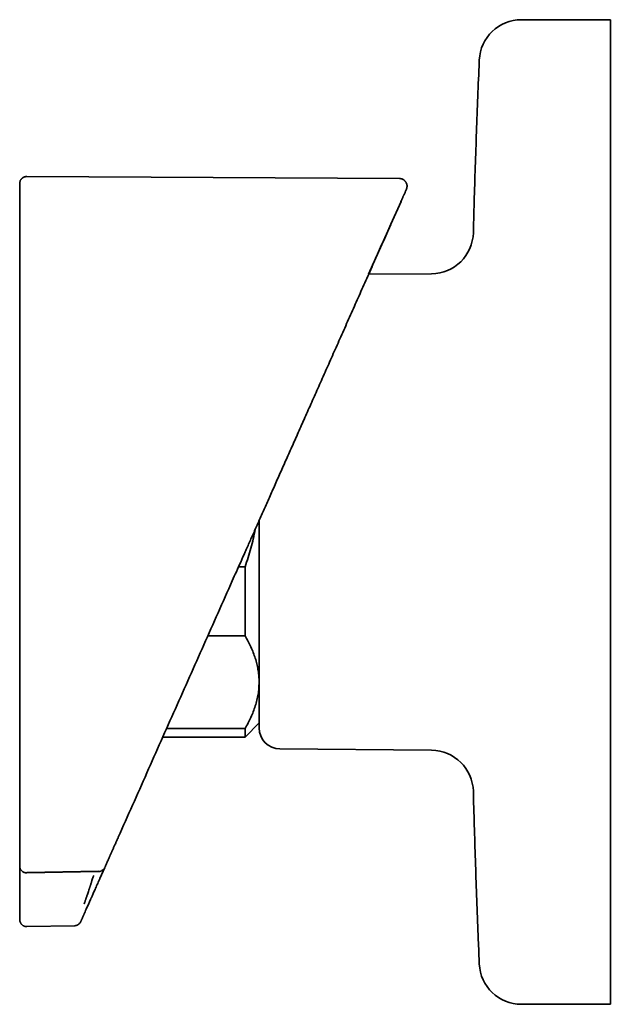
# Model space of a CAD drawing. Header units: millimetres. Extents: x 8 to 882, y 12 to 1914.
# Tile 12 of 23: x 177 to 219, y 1027 to 1097. Entities that reach past the tile are written whole.
import ezdxf

# ---------------------------------------------------------------- set-up
doc = ezdxf.new("R2010")
doc.units = ezdxf.units.MM

msp = doc.modelspace()

# ---------------------------------------------------------------- linework, layer by layer
at = {"color": 7, "linetype": 'Continuous', "lineweight": 35}
for p, q in [((218.933, 1096.544), (212.605, 1096.544)), ((218.933, 1096.544), (218.933, 1028.552)), ((203.916, 1085.252), (177.395, 1085.39)), ((203.311, 1081.997), (204.038, 1083.629)), ((204.022, 1083.624), (204.048, 1083.655)), ((203.303, 1081.98), (201.728, 1078.442)), ((206.209, 1078.481), (201.728, 1078.442)), ((192.466, 1057.64), (192.933, 1057.64)), ((192.933, 1057.64), (192.933, 1052.738)), ((192.933, 1052.738), (190.284, 1052.738)), ((192.933, 1045.544), (193.933, 1046.544)), ((187.353, 1046.155), (192.933, 1046.155)), ((192.933, 1046.155), (192.933, 1045.544)), ((187.081, 1045.544), (192.933, 1045.544)), ((195.419, 1044.701), (206.209, 1044.607)), ((176.893, 1035.625), (176.893, 1036.386)), ((177.403, 1035.915), (182.52, 1036.009)), ((182.609, 1035.5), (182.956, 1036.28)), ((177.401, 1035.894), (182.51, 1035.989)), ((177.402, 1035.893), (177.402, 1035.893)), ((182.511, 1035.988), (182.511, 1035.988)), ((177.401, 1032.067), (180.792, 1032.126)), ((218.933, 1028.552), (218.933, 1026.544)), ((212.605, 1026.544), (218.933, 1026.544))]:
    msp.add_line(p, q, dxfattribs=at)
for centre, radius, start, end in [((212.605, 1093.544), 3, 90, 177.54481), ((206.183, 1081.481), 3, 270.5, 358.48281), ((195.433, 1046.201), 1.5, 180, 269.5), ((206.183, 1041.607), 3, 1.51719, 89.5), ((212.605, 1029.544), 3, 182.45519, 270)]:
    msp.add_arc(centre, radius, start, end, dxfattribs=at)
for points, knots in [([(209.608, 1093.659), (209.602, 1093.522), (209.559, 1092.554), (209.487, 1090.754), (209.394, 1088.26), (209.309, 1085.765), (209.238, 1083.478), (209.2, 1082.023), (209.183, 1081.4)], [0, 0, 0, 0, 0.033579, 0.237048, 0.440518, 0.643991, 0.847466, 1, 1, 1, 1]), ([(177.395, 1085.39), (177.355, 1085.388), (177.282, 1085.383), (177.186, 1085.349), (177.124, 1085.313), (177.09, 1085.289), (177.074, 1085.276), (177.062, 1085.266), (177.05, 1085.255), (177.03, 1085.236), (177.006, 1085.208), (176.977, 1085.17), (176.949, 1085.124), (176.925, 1085.07), (176.905, 1085.009), (176.893, 1084.942), (176.893, 1084.899), (176.893, 1084.876)], [0, 0, 0, 0, 0.094506, 0.174441, 0.236235, 0.259754, 0.269962, 0.281628, 0.296168, 0.31422, 0.361996, 0.426249, 0.507355, 0.605391, 0.720285, 0.851877, 1, 1, 1, 1]), ([(204.416, 1084.478), (204.427, 1084.508), (204.448, 1084.562), (204.461, 1084.639), (204.464, 1084.701), (204.461, 1084.771), (204.444, 1084.857), (204.412, 1084.938), (204.378, 1084.997), (204.351, 1085.035), (204.322, 1085.07), (204.284, 1085.109), (204.228, 1085.155), (204.146, 1085.203), (204.039, 1085.243), (203.958, 1085.249), (203.916, 1085.252)], [0, 0, 0, 0, 0.088086, 0.160176, 0.212598, 0.258876, 0.35407, 0.450608, 0.497773, 0.540673, 0.578975, 0.622911, 0.689897, 0.778126, 0.883536, 1, 1, 1, 1]), ([(176.893, 1083.91), (176.893, 1083.988), (176.893, 1084.144), (176.893, 1084.339), (176.893, 1084.505), (176.893, 1084.641), (176.893, 1084.746), (176.893, 1084.82), (176.893, 1084.866), (176.893, 1084.872), (176.893, 1084.875)], [0, 0, 0, 0, 0.126214, 0.252425, 0.378634, 0.50484, 0.631044, 0.754994, 0.878943, 1, 1, 1, 1]), ([(204.038, 1083.629), (204.038, 1083.631), (204.04, 1083.634), (204.042, 1083.639), (204.044, 1083.644), (204.047, 1083.65), (204.049, 1083.656), (204.052, 1083.662), (204.055, 1083.669), (204.058, 1083.676), (204.062, 1083.684), (204.065, 1083.692), (204.069, 1083.7), (204.073, 1083.709), (204.077, 1083.718), (204.081, 1083.728), (204.086, 1083.737), (204.09, 1083.748), (204.095, 1083.758), (204.1, 1083.769), (204.105, 1083.78), (204.11, 1083.792), (204.115, 1083.803), (204.119, 1083.813), (204.124, 1083.822), (204.127, 1083.829), (204.128, 1083.833), (204.129, 1083.834), (204.129, 1083.835), (204.13, 1083.836), (204.13, 1083.837), (204.133, 1083.844), (204.141, 1083.86), (204.156, 1083.894), (204.176, 1083.94), (204.198, 1083.99), (204.22, 1084.038), (204.24, 1084.084), (204.268, 1084.147), (204.302, 1084.222), (204.336, 1084.3), (204.368, 1084.372), (204.395, 1084.431), (204.411, 1084.467), (204.417, 1084.482), (204.415, 1084.478), (204.415, 1084.478)], [0, 0, 0, 0, 0.00182, 0.003896, 0.006227, 0.008814, 0.011657, 0.014754, 0.018108, 0.022092, 0.026385, 0.030987, 0.035899, 0.041119, 0.046649, 0.052488, 0.058636, 0.065094, 0.071861, 0.078807, 0.086052, 0.093596, 0.101437, 0.107911, 0.114574, 0.120596, 0.121395, 0.122197, 0.123001, 0.123808, 0.124618, 0.125207, 0.137244, 0.158689, 0.19683, 0.235324, 0.273838, 0.312459, 0.351092, 0.443119, 0.535159, 0.627143, 0.75036, 0.873604, 0.996874, 1, 1, 1, 1]), ([(176.893, 1083.425), (176.893, 1083.425), (176.893, 1083.425), (176.893, 1083.425), (176.893, 1083.425), (176.893, 1083.427), (176.893, 1083.437), (176.893, 1083.453), (176.893, 1083.474), (176.893, 1083.501), (176.893, 1083.547), (176.893, 1083.616), (176.893, 1083.695), (176.893, 1083.768), (176.893, 1083.829), (176.893, 1083.874), (176.893, 1083.904), (176.893, 1083.908), (176.893, 1083.91)], [0, 0, 0, 0, 0.000188, 0.00039, 0.000874, 0.002341, 0.007656, 0.041249, 0.065923, 0.090602, 0.148388, 0.25149, 0.37608, 0.501045, 0.625559, 0.750558, 0.875164, 1, 1, 1, 1]), ([(204.024, 1083.624), (204.029, 1083.629), (204.038, 1083.636), (204.042, 1083.644), (204.044, 1083.647)], [0, 0, 0, 0, 0.569599, 1, 1, 1, 1]), ([(176.893, 1038.603), (176.893, 1040.471), (176.893, 1044.205), (176.893, 1049.808), (176.893, 1055.41), (176.893, 1061.014), (176.893, 1066.617), (176.893, 1071.286), (176.893, 1075.021), (176.893, 1077.355), (176.893, 1079.223), (176.893, 1080.418), (176.893, 1081.261), (176.893, 1081.649), (176.893, 1081.787), (176.893, 1081.821), (176.893, 1081.854), (176.893, 1081.888), (176.893, 1081.922), (176.893, 1081.956), (176.893, 1081.99), (176.893, 1082.109), (176.893, 1082.302), (176.893, 1082.558), (176.893, 1082.781), (176.893, 1082.973), (176.893, 1083.131), (176.893, 1083.258), (176.893, 1083.352), (176.893, 1083.404), (176.893, 1083.425)], [0, 0, 0, 0, 0.124994, 0.24999, 0.37499, 0.499999, 0.624988, 0.749999, 0.812488, 0.874999, 0.906238, 0.937499, 0.954988, 0.962692, 0.963449, 0.964206, 0.964963, 0.96572, 0.966478, 0.967235, 0.967992, 0.968749, 0.975184, 0.980896, 0.985885, 0.990153, 0.993698, 0.996521, 0.998622, 1, 1, 1, 1]), ([(192.021, 1056.64), (192.119, 1056.861), (192.32, 1057.31), (192.626, 1057.998), (192.944, 1058.713), (193.275, 1059.456), (193.618, 1060.226), (193.973, 1061.023), (194.34, 1061.847), (194.725, 1062.713), (195.13, 1063.622), (195.553, 1064.573), (195.99, 1065.555), (196.44, 1066.566), (196.904, 1067.607), (197.38, 1068.677), (197.87, 1069.778), (198.374, 1070.908), (198.89, 1072.068), (199.419, 1073.257), (199.962, 1074.476), (200.507, 1075.7), (201.053, 1076.927), (201.601, 1078.158), (202.16, 1079.414), (202.731, 1080.697), (203.116, 1081.56), (203.31, 1081.996)], [0, 0, 0, 0, 0.025979, 0.053039, 0.081181, 0.110404, 0.140708, 0.172092, 0.204557, 0.238101, 0.274401, 0.311884, 0.350552, 0.390402, 0.431435, 0.473651, 0.517048, 0.561626, 0.607384, 0.654323, 0.702442, 0.751739, 0.799298, 0.847904, 0.897557, 0.948256, 1, 1, 1, 1]), ([(193.933, 1060.933), (193.933, 1060.743), (193.933, 1060.347), (193.933, 1059.746), (193.933, 1059.133), (193.933, 1058.522), (193.933, 1057.912), (193.933, 1057.304), (193.933, 1056.699), (193.933, 1056.103), (193.933, 1055.515), (193.933, 1054.938), (193.933, 1054.371), (193.933, 1053.818), (193.933, 1053.278), (193.933, 1052.751), (193.933, 1052.271), (193.933, 1051.834), (193.933, 1051.439), (193.933, 1051.057), (193.933, 1050.686), (193.933, 1050.327), (193.933, 1049.972), (193.933, 1049.622), (193.933, 1049.28), (193.933, 1048.954), (193.933, 1048.645), (193.933, 1048.356), (193.933, 1048.073), (193.933, 1047.8), (193.933, 1047.537), (193.933, 1047.294), (193.933, 1047.152), (193.933, 1047.081)], [0, 0, 0, 0, 0.031227, 0.06514, 0.099029, 0.132952, 0.166962, 0.20168, 0.236313, 0.270922, 0.305565, 0.340302, 0.37502, 0.409654, 0.444263, 0.478906, 0.513642, 0.541976, 0.570249, 0.598493, 0.62674, 0.655022, 0.683372, 0.713826, 0.744217, 0.774585, 0.80497, 0.835411, 0.86478, 0.898585, 0.932354, 0.966141, 1, 1, 1, 1]), ([(192.933, 1057.64), (193.007, 1057.859), (193.156, 1058.298), (193.351, 1058.967), (193.523, 1059.641), (193.615, 1060.095), (193.66, 1060.321)], [0, 0, 0, 0, 0.249979, 0.49995, 0.751283, 1, 1, 1, 1]), ([(183.912, 1038.425), (184.589, 1039.947), (185.943, 1042.989), (187.972, 1047.545), (189.998, 1052.096), (191.347, 1055.126), (192.021, 1056.64)], [0, 0, 0, 0, 0.250197, 0.500258, 0.75019, 1, 1, 1, 1]), ([(193.933, 1049.446), (193.932, 1049.481), (193.931, 1049.65), (193.913, 1049.951), (193.86, 1050.351), (193.776, 1050.749), (193.663, 1051.15), (193.521, 1051.549), (193.351, 1051.949), (193.156, 1052.346), (193.007, 1052.607), (192.933, 1052.738)], [0, 0, 0, 0, 0.031426, 0.150353, 0.269282, 0.389133, 0.508986, 0.631385, 0.753788, 0.876892, 1, 1, 1, 1]), ([(192.933, 1046.155), (193.007, 1046.285), (193.156, 1046.546), (193.351, 1046.944), (193.522, 1047.346), (193.667, 1047.755), (193.784, 1048.171), (193.869, 1048.593), (193.922, 1049.019), (193.929, 1049.304), (193.933, 1049.446)], [0, 0, 0, 0, 0.122973, 0.245942, 0.369581, 0.493217, 0.619375, 0.745529, 0.872765, 1, 1, 1, 1]), ([(193.933, 1047.081), (193.933, 1047.025), (193.933, 1046.911), (193.933, 1046.763), (193.933, 1046.63), (193.933, 1046.516), (193.933, 1046.417), (193.933, 1046.341), (193.933, 1046.285), (193.933, 1046.245), (193.933, 1046.217), (193.933, 1046.203), (193.933, 1046.202), (193.933, 1046.202)], [0, 0, 0, 0, 0.100475, 0.20076, 0.300973, 0.40123, 0.50165, 0.606083, 0.689668, 0.773153, 0.856607, 0.940097, 1, 1, 1, 1]), ([(209.183, 1041.688), (209.19, 1041.405), (209.219, 1040.29), (209.277, 1038.343), (209.358, 1035.848), (209.448, 1033.353), (209.531, 1031.217), (209.587, 1029.912), (209.608, 1029.44)], [0, 0, 0, 0, 0.069341, 0.273036, 0.476734, 0.680433, 0.884135, 1, 1, 1, 1]), ([(176.893, 1036.393), (176.893, 1036.415), (176.893, 1036.46), (176.893, 1036.529), (176.893, 1036.599), (176.893, 1036.671), (176.893, 1036.735), (176.893, 1036.793), (176.893, 1036.843), (176.893, 1036.893), (176.893, 1036.945), (176.893, 1036.998), (176.893, 1037.055), (176.893, 1037.116), (176.893, 1037.179), (176.893, 1037.241), (176.893, 1037.301), (176.893, 1037.36), (176.893, 1037.416), (176.893, 1037.471), (176.893, 1037.525), (176.893, 1037.566), (176.893, 1037.595), (176.893, 1037.614), (176.893, 1037.635), (176.893, 1037.656), (176.893, 1037.697), (176.893, 1037.755), (176.893, 1037.831), (176.893, 1037.908), (176.893, 1037.989), (176.893, 1038.074), (176.893, 1038.161), (176.893, 1038.249), (176.893, 1038.338), (176.893, 1038.427), (176.893, 1038.515), (176.893, 1038.574), (176.893, 1038.603)], [0, 0, 0, 0, 0.032655, 0.066001, 0.10004, 0.13477, 0.170193, 0.193761, 0.217626, 0.241788, 0.266246, 0.29131, 0.317303, 0.347775, 0.377464, 0.406367, 0.434487, 0.461822, 0.487905, 0.513232, 0.537802, 0.561616, 0.56906, 0.577919, 0.587438, 0.596921, 0.606367, 0.643121, 0.675458, 0.707344, 0.744716, 0.781447, 0.817539, 0.8555, 0.892726, 0.929218, 0.964976, 1, 1, 1, 1]), ([(182.958, 1036.284), (182.97, 1036.311), (182.994, 1036.364), (183.029, 1036.444), (183.064, 1036.522), (183.098, 1036.598), (183.131, 1036.673), (183.164, 1036.746), (183.196, 1036.817), (183.227, 1036.887), (183.257, 1036.955), (183.287, 1037.023), (183.316, 1037.088), (183.345, 1037.153), (183.366, 1037.201), (183.38, 1037.232), (183.387, 1037.248), (183.394, 1037.263), (183.401, 1037.279), (183.408, 1037.295), (183.416, 1037.313), (183.43, 1037.345), (183.45, 1037.389), (183.481, 1037.459), (183.518, 1037.542), (183.561, 1037.638), (183.603, 1037.732), (183.645, 1037.826), (183.686, 1037.918), (183.726, 1038.008), (183.764, 1038.094), (183.802, 1038.178), (183.839, 1038.261), (183.875, 1038.343), (183.9, 1038.398), (183.912, 1038.425)], [0, 0, 0, 0, 0.040672, 0.080505, 0.1195, 0.157657, 0.194975, 0.230811, 0.265837, 0.300055, 0.333465, 0.366065, 0.397857, 0.42884, 0.459014, 0.466473, 0.473881, 0.481239, 0.488545, 0.4958, 0.504119, 0.513948, 0.540764, 0.567266, 0.612164, 0.656134, 0.699174, 0.741287, 0.782471, 0.822727, 0.859832, 0.896112, 0.931566, 0.966196, 1, 1, 1, 1]), ([(176.893, 1036.393), (176.894, 1036.363), (176.896, 1036.318), (176.911, 1036.254), (176.927, 1036.206), (176.948, 1036.159), (176.983, 1036.1), (177.039, 1036.032), (177.121, 1035.967), (177.212, 1035.921), (177.307, 1035.894), (177.371, 1035.892), (177.402, 1035.891)], [0, 0, 0, 0, 0.1362429, 0.2005519, 0.2620158, 0.3239436, 0.3873268, 0.5150966, 0.6426585, 0.7674859, 0.8872135, 1, 1, 1, 1]), ([(182.51, 1035.985), (182.533, 1035.987), (182.579, 1035.989), (182.648, 1036.006), (182.716, 1036.032), (182.779, 1036.068), (182.832, 1036.108), (182.859, 1036.138), (182.87, 1036.15)], [0, 0, 0, 0, 0.168229, 0.341619, 0.518613, 0.697904, 0.87682, 1, 1, 1, 1]), ([(176.893, 1034.127), (176.893, 1034.133), (176.893, 1034.145), (176.893, 1034.192), (176.893, 1034.261), (176.893, 1034.351), (176.893, 1034.462), (176.893, 1034.592), (176.893, 1034.737), (176.893, 1034.897), (176.893, 1035.069), (176.893, 1035.249), (176.893, 1035.435), (176.893, 1035.561), (176.893, 1035.625)], [0, 0, 0, 0, 0.083571, 0.166671, 0.250652, 0.333851, 0.416678, 0.500479, 0.583639, 0.666453, 0.750268, 0.833581, 0.916374, 1, 1, 1, 1]), ([(181.489, 1033.696), (181.492, 1033.701), (181.496, 1033.712), (181.508, 1033.747), (181.523, 1033.789), (181.538, 1033.834), (181.555, 1033.886), (181.575, 1033.943), (181.596, 1034.007), (181.621, 1034.078), (181.647, 1034.158), (181.677, 1034.246), (181.713, 1034.353), (181.758, 1034.488), (181.798, 1034.609), (181.827, 1034.696), (181.842, 1034.74), (181.857, 1034.784), (181.872, 1034.831), (181.888, 1034.878), (181.904, 1034.928), (181.92, 1034.976), (181.939, 1035.032), (181.957, 1035.088), (181.977, 1035.147), (181.996, 1035.203), (182.017, 1035.267), (182.047, 1035.358), (182.084, 1035.47), (182.125, 1035.593), (182.15, 1035.669), (182.161, 1035.703)], [0, 0, 0, 0, 0.061233, 0.123575, 0.165649, 0.208039, 0.250667, 0.289633, 0.329727, 0.37091, 0.41313, 0.456326, 0.500427, 0.561338, 0.629499, 0.64576, 0.662358, 0.679285, 0.696533, 0.714094, 0.731958, 0.750117, 0.766088, 0.792433, 0.809419, 0.82889, 0.850789, 0.875047, 0.923282, 0.964839, 1, 1, 1, 1]), ([(181.938, 1033.991), (181.939, 1033.996), (181.943, 1034.004), (181.957, 1034.035), (181.977, 1034.08), (182.006, 1034.145), (182.045, 1034.233), (182.097, 1034.35), (182.157, 1034.484), (182.223, 1034.632), (182.294, 1034.792), (182.369, 1034.962), (182.448, 1035.138), (182.528, 1035.317), (182.582, 1035.439), (182.609, 1035.5)], [0, 0, 0, 0, 0.062529, 0.124656, 0.187131, 0.250689, 0.333004, 0.415735, 0.500361, 0.582833, 0.665675, 0.750077, 0.833129, 0.916091, 1, 1, 1, 1]), ([(176.893, 1032.662), (176.893, 1032.669), (176.893, 1032.683), (176.893, 1032.708), (176.893, 1032.736), (176.893, 1032.767), (176.893, 1032.802), (176.893, 1032.837), (176.893, 1032.871), (176.893, 1032.894), (176.893, 1032.909), (176.893, 1032.916), (176.893, 1032.922), (176.893, 1032.929), (176.893, 1032.936), (176.893, 1032.943), (176.893, 1032.949), (176.893, 1032.962), (176.893, 1032.982), (176.893, 1033.009), (176.893, 1033.035), (176.893, 1033.059), (176.893, 1033.08), (176.893, 1033.102), (176.893, 1033.125), (176.893, 1033.147), (176.893, 1033.193), (176.893, 1033.289), (176.893, 1033.611), (176.893, 1033.898), (176.893, 1034.127)], [0, 0, 0, 0, 0.025724, 0.052388, 0.079992, 0.108537, 0.138023, 0.16845, 0.191547, 0.215159, 0.219857, 0.224575, 0.229314, 0.234071, 0.238849, 0.243647, 0.248465, 0.252392, 0.269742, 0.288273, 0.307984, 0.321142, 0.334778, 0.348892, 0.363485, 0.378003, 0.390882, 0.451594, 0.560008, 1, 1, 1, 1]), ([(181.282, 1032.519), (181.285, 1032.526), (181.291, 1032.54), (181.302, 1032.565), (181.315, 1032.593), (181.329, 1032.624), (181.344, 1032.659), (181.36, 1032.694), (181.375, 1032.728), (181.385, 1032.752), (181.392, 1032.767), (181.395, 1032.774), (181.398, 1032.78), (181.401, 1032.787), (181.404, 1032.794), (181.407, 1032.801), (181.41, 1032.807), (181.416, 1032.82), (181.425, 1032.84), (181.437, 1032.868), (181.449, 1032.894), (181.459, 1032.918), (181.469, 1032.939), (181.479, 1032.961), (181.489, 1032.983), (181.499, 1033.006), (181.519, 1033.052), (181.562, 1033.149), (181.707, 1033.473), (181.835, 1033.761), (181.938, 1033.991)], [0, 0, 0, 0, 0.025729, 0.052397, 0.080004, 0.10855, 0.138036, 0.168462, 0.191557, 0.215166, 0.219864, 0.224582, 0.229319, 0.234077, 0.238854, 0.243651, 0.248468, 0.252397, 0.269755, 0.288291, 0.308003, 0.32116, 0.334794, 0.348905, 0.363492, 0.378006, 0.390884, 0.451596, 0.560009, 1, 1, 1, 1]), ([(176.893, 1032.59), (176.893, 1032.59), (176.893, 1032.591), (176.893, 1032.592), (176.893, 1032.593), (176.893, 1032.595), (176.893, 1032.596), (176.893, 1032.598), (176.893, 1032.599), (176.893, 1032.6), (176.893, 1032.601), (176.893, 1032.602), (176.893, 1032.603), (176.893, 1032.604), (176.893, 1032.606), (176.893, 1032.609), (176.893, 1032.615), (176.893, 1032.624), (176.893, 1032.635), (176.893, 1032.647), (176.893, 1032.657), (176.893, 1032.662)], [0, 0, 0, 0, 0.0708914, 0.1374346, 0.1996298, 0.2574768, 0.3109757, 0.3601266, 0.3870544, 0.4124724, 0.4363804, 0.4587786, 0.4796669, 0.4990453, 0.532439, 0.56621, 0.6602423, 0.7506364, 0.8373934, 0.9205142, 1, 1, 1, 1]), ([(176.893, 1032.569), (176.893, 1032.569), (176.893, 1032.567), (176.893, 1032.581), (176.893, 1032.59)], [0, 0, 0, 0, 0.333517, 1, 1, 1, 1]), ([(176.893, 1032.567), (176.895, 1032.528), (176.9, 1032.455), (176.932, 1032.368), (176.963, 1032.309), (176.989, 1032.27), (177.022, 1032.229), (177.073, 1032.179), (177.138, 1032.134), (177.206, 1032.102), (177.266, 1032.082), (177.332, 1032.069), (177.378, 1032.068), (177.401, 1032.067)], [0, 0, 0, 0, 0.14826, 0.275615, 0.345568, 0.402079, 0.449734, 0.54517, 0.67223, 0.746527, 0.82678, 0.91176, 1, 1, 1, 1]), ([(181.249, 1032.446), (181.249, 1032.446), (181.25, 1032.447), (181.25, 1032.448), (181.251, 1032.449), (181.252, 1032.451), (181.252, 1032.452), (181.253, 1032.454), (181.253, 1032.455), (181.254, 1032.456), (181.254, 1032.457), (181.255, 1032.458), (181.255, 1032.459), (181.256, 1032.46), (181.256, 1032.462), (181.258, 1032.465), (181.261, 1032.471), (181.265, 1032.48), (181.27, 1032.491), (181.275, 1032.504), (181.28, 1032.514), (181.282, 1032.519)], [0, 0, 0, 0, 0.070847, 0.137355, 0.199526, 0.257359, 0.310855, 0.360012, 0.386949, 0.412379, 0.436303, 0.458721, 0.479632, 0.499037, 0.532475, 0.566284, 0.660395, 0.750821, 0.837563, 0.920622, 1, 1, 1, 1]), ([(180.791, 1032.126), (180.82, 1032.128), (180.873, 1032.132), (180.942, 1032.151), (180.994, 1032.172), (181.038, 1032.196), (181.084, 1032.226), (181.138, 1032.272), (181.195, 1032.337), (181.224, 1032.393), (181.239, 1032.423)], [0, 0, 0, 0, 0.153209, 0.280664, 0.37889, 0.451254, 0.544179, 0.668446, 0.8219, 1, 1, 1, 1]), ([(181.24, 1032.425), (181.24, 1032.425), (181.239, 1032.423), (181.245, 1032.437), (181.249, 1032.446)], [0, 0, 0, 0, 0.332937, 1, 1, 1, 1])]:
    msp.add_open_spline(points, degree=3, knots=knots, dxfattribs=at)

doc.saveas('drawing.dxf')
